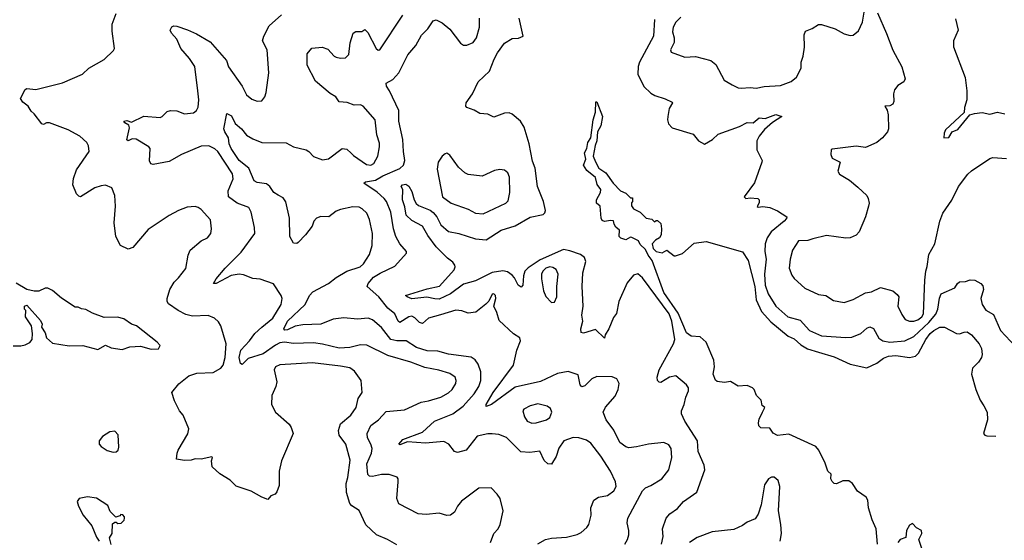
# Model space of a CAD drawing. Extents: x 2143765 to 2212931, y 878955 to 1017455.
# Tile 62 of 256: x 2175539 to 2182031, y 900890 to 904325. Entities that reach past the tile are written whole.
import ezdxf

# ---------------------------------------------------------------- set-up
doc = ezdxf.new("R2010")
doc.units = 0

msp = doc.modelspace()

# ---------------------------------------------------------------- linework, layer by layer
at = {"layer": '0CON20XD'}
for points in [[(2178025, 900859.2), (2177964.6, 900894.6), (2177891.2, 900925), (2177821.7, 900991.7), (2177776.1, 901086.1), (2177727.7, 901117.7), (2177715, 901133.3), (2177692.9, 901205), (2177690.8, 901265), (2177702.5, 901305), (2177717.6, 901417.6), (2177689.5, 901525), (2177645, 901583.3), (2177640, 901615), (2177655, 901657.5), (2177721.4, 901715), (2177757.5, 901765), (2177771.2, 901825), (2177795.9, 901865.9), (2177791.2, 901945), (2177746, 902005), (2177715, 902026.7), (2177655, 902039.3), (2177469.4, 902060.6), (2177255, 902046.4), (2177226.2, 902035), (2177216, 902015), (2177234.4, 901935), (2177228.6, 901905), (2177200.6, 901845), (2177198.6, 901785), (2177224.4, 901735), (2177315.8, 901655), (2177329.2, 901635), (2177342.5, 901595), (2177264.3, 901415), (2177250, 901345), (2177249.3, 901250.7), (2177235, 901210), (2177222.5, 901195), (2177195, 901182.5), (2177175, 901160), (2177135, 901173.3), (2177065, 901213.3), (2176965, 901246.7), (2176927.3, 901287.3), (2176859.3, 901329.3), (2176807.5, 901375), (2176802.5, 901415), (2176810, 901435), (2176805, 901440), (2176735.9, 901424.1), (2176695, 901428), (2176669.3, 901419.3), (2176625, 901416), (2176572.5, 901425), (2176576, 901465), (2176584, 901485), (2176648, 901592), (2176654.4, 901625), (2176617.5, 901715), (2176593, 901743), (2176559.7, 901809.7), (2176542.5, 901865), (2176587.7, 901922.3), (2176654.2, 901975), (2176707.3, 901992.7), (2176815, 901997.8), (2176865, 902024.6), (2176879.3, 902045), (2176894.2, 902095), (2176900.9, 902185), (2176864.3, 902305), (2176850.3, 902330.3), (2176824.3, 902354.3), (2176782.4, 902372.4), (2176678.7, 902368.7), (2176635, 902380.5), (2176583.8, 902405), (2176520.9, 902450.9), (2176512, 902465), (2176512, 902485), (2176529.2, 902545), (2176557.8, 902592.2), (2176585, 902622.5), (2176635, 902683.3), (2176650, 902770), (2176663.3, 902805), (2176735.5, 902864.5), (2176776.2, 902885), (2176798.8, 902915), (2176803.8, 902945), (2176796, 903005), (2176735, 903071.2), (2176715.7, 903085.7), (2176695, 903091.2), (2176642.3, 903087.7), (2176585, 903066.2), (2176525, 903033.8), (2176385, 902940), (2176285, 902821.2), (2176255, 902810), (2176204.5, 902834.5), (2176171.9, 902895), (2176162.5, 902985), (2176170, 903095), (2176165.6, 903165), (2176145.5, 903215.5), (2176105, 903232), (2176075, 903229.2), (2176035, 903214.2), (2175940, 903155), (2175929.3, 903159.3), (2175912.5, 903175), (2175890, 903235), (2175893.9, 903276.1), (2175912.5, 903335), (2175996, 903455), (2175992.3, 903492.3), (2175981.2, 903515), (2175935, 903556.2), (2175857.3, 903597.3), (2175735, 903643.3), (2175715, 903643.3), (2175695, 903633.8), (2175685, 903636.7), (2175635, 903703.3), (2175615, 903720), (2175595, 903753.8), (2175560.5, 903780.5), (2175543.3, 903805), (2175575, 903863.3), (2175585, 903870), (2175645, 903864), (2175822.1, 903907.9), (2175953.3, 903965), (2175994.2, 904005.8), (2176095, 904062.5), (2176157.7, 904122.3), (2176163.3, 904135), (2176148.3, 904248.3), (2176148, 904295), (2176174.4, 904365.6)], [(2178642.9, 900875), (2178665.5, 900934.5), (2178693.1, 900965), (2178707.5, 900995), (2178725.7, 901085), (2178707.5, 901165), (2178688, 901195), (2178647.5, 901235), (2178565, 901233.8), (2178452.4, 901147.6), (2178425.5, 901115), (2178405, 901076), (2178380, 901055), (2178355, 901052.9), (2178305, 901069.5), (2178219.5, 901059.5), (2178165, 901064.2), (2178039.7, 901129.7), (2178025.7, 901165), (2178034.5, 901275), (2178034.3, 901295), (2178026.6, 901306.6), (2177974.6, 901324.6), (2177925, 901322.9), (2177865, 901310.8), (2177845, 901313.6), (2177835, 901324.3), (2177828, 901395), (2177858.1, 901465), (2177861.8, 901495), (2177853.8, 901525), (2177832.6, 901565), (2177830, 901595), (2177855, 901647.3), (2177904.4, 901685), (2177955, 901739.4), (2178075, 901750), (2178185, 901802.2), (2178235, 901810.5), (2178315.3, 901834.7), (2178365, 901863.3), (2178390, 901885), (2178415.4, 901925), (2178417.3, 901945), (2178409.1, 901965), (2178375, 901990.7), (2178301.8, 902011.7), (2178209.2, 902029.2), (2178118, 902065), (2177965, 902109.7), (2177826.7, 902176.7), (2177785, 902179.2), (2177715, 902162.5), (2177645, 902157.5), (2177535, 902184.1), (2177475, 902191.9), (2177345, 902188.2), (2177285, 902196.6), (2177255, 902192.1), (2177225, 902177.9), (2177145, 902120.8), (2177045, 902089.2), (2177005, 902050), (2176995, 902056.2), (2176986.2, 902096.2), (2176997, 902145), (2177054.8, 902205.2), (2177089.5, 902255), (2177135, 902295.4), (2177208.4, 902355), (2177263.8, 902445), (2177268.5, 902485), (2177263.5, 902505), (2177212.8, 902582.8), (2177125, 902612.1), (2177075, 902617.3), (2177015, 902641.1), (2176985, 902645.3), (2176932.9, 902637.1), (2176835, 902584.4), (2176817.5, 902585), (2176834.3, 902615), (2176892.5, 902685), (2176999.3, 902790.7), (2177090, 902915), (2177087.3, 902952.7), (2177064.4, 903055), (2177050, 903085), (2176973.6, 903113.6), (2176915.9, 903155.9), (2176914, 903195), (2176946.2, 903275), (2176942.7, 903307.3), (2176844.5, 903455), (2176825, 903472.7), (2176785, 903491.5), (2176735, 903490), (2176605, 903435.7), (2176525, 903390), (2176418.3, 903368.3), (2176403.6, 903373.6), (2176393.9, 903393.9), (2176398.8, 903475), (2176391.2, 903485), (2176306.2, 903536.2), (2176281.1, 903538.9), (2176255, 903524.5), (2176245, 903532.5), (2176262.1, 903612.1), (2176258.1, 903628.1), (2176231.2, 903645), (2176225, 903656.2), (2176245, 903659.2), (2176275, 903649.2), (2176358.3, 903688.3), (2176465, 903680), (2176477.5, 903685), (2176511.7, 903718.3), (2176534.1, 903725.9), (2176575, 903722.5), (2176625, 903704.3), (2176685, 903709.4), (2176704.5, 903725.5), (2176715, 903747.5), (2176719.4, 903795), (2176714.4, 903855.6), (2176693.3, 904015), (2176658.3, 904068.3), (2176601.2, 904135), (2176575, 904196.7), (2176539.4, 904235), (2176531.4, 904255), (2176541.9, 904278.1), (2176555, 904284.2), (2176575, 904282.2), (2176645, 904257.8), (2176705, 904231.1), (2176795, 904178.1), (2176901.4, 904055), (2176914.6, 904014.6), (2177005.8, 903885), (2177035, 903828), (2177069.8, 903799.8), (2177105, 903786.9), (2177135, 903790), (2177155, 903816.7), (2177164.4, 903845), (2177181.9, 903975), (2177170.8, 904125), (2177140, 904185), (2177148, 904215), (2177184, 904285), (2177265, 904357.5)], [(2178955, 900865.6), (2179006, 900895), (2179045, 900903.9), (2179145, 900911.2), (2179215, 900927.1), (2179239.8, 900940.2), (2179278, 900975), (2179290.8, 900995), (2179306.5, 901055), (2179304.5, 901105), (2179324.6, 901155.4), (2179355.4, 901174.6), (2179415, 901185.7), (2179457.1, 901215), (2179471.5, 901245), (2179467.1, 901275), (2179434.7, 901345), (2179371.5, 901445), (2179305, 901530), (2179275, 901550), (2179225, 901566.4), (2179188.3, 901568.3), (2179126, 901545), (2179092.7, 901497.3), (2179075, 901442.5), (2179045, 901392.5), (2179020, 901395), (2178997, 901417), (2178967.7, 901477.7), (2178901.7, 901468.3), (2178843, 901473), (2178748.3, 901568.3), (2178697.6, 901587.6), (2178655, 901592.2), (2178625, 901591.8), (2178555, 901576.4), (2178482, 901485), (2178425, 901468.1), (2178406.2, 901475), (2178369.2, 901525), (2178335, 901540.6), (2178215, 901530), (2178095, 901539.2), (2178045, 901520), (2178038.8, 901525), (2178065, 901555.5), (2178195, 901603.6), (2178274.4, 901675), (2178395, 901724.7), (2178463.8, 901775), (2178534.7, 901855), (2178567.1, 901905), (2178578.6, 901945), (2178579.3, 902000.7), (2178562.1, 902052.1), (2178541.2, 902081.2), (2178515, 902098.5), (2178365, 902118.5), (2178295, 902137.3), (2178225, 902140), (2178155, 902162.2), (2178086.2, 902205), (2178025, 902205.3), (2177985, 902214.7), (2177925, 902294.5), (2177865.3, 902345.3), (2177836.4, 902356.4), (2177765, 902348.6), (2177675, 902358.1), (2177605, 902349.5), (2177525, 902315.6), (2177405, 902310.9), (2177355, 902301.6), (2177305, 902278.2), (2177286.7, 902276.7), (2177280, 902285), (2177305, 902336), (2177420.4, 902445), (2177448.6, 902505), (2177471.4, 902528.6), (2177575.3, 902584.7), (2177625, 902623.1), (2177695, 902664.4), (2177783.8, 902695), (2177806, 902714), (2177844.4, 902775), (2177861.9, 902835), (2177865.5, 902914.5), (2177846.2, 903006.2), (2177827.4, 903047.4), (2177796.8, 903076.8), (2177777, 903087), (2177735, 903090), (2177655, 903073.3), (2177625, 903061.1), (2177576.7, 903023.3), (2177524.5, 903025.5), (2177495, 903015.8), (2177478.6, 902995), (2177467.6, 902962.4), (2177422.5, 902905), (2177375, 902854), (2177365, 902848.8), (2177345, 902851.2), (2177320.8, 902895), (2177318.2, 903015), (2177293.8, 903123.8), (2177275, 903150), (2177242.5, 903167.5), (2177215.3, 903185.3), (2177187.1, 903225), (2177165, 903241.5), (2177105, 903250.6), (2177085, 903261.2), (2177049.1, 903345), (2176986.7, 903395), (2176933.2, 903475), (2176920.7, 903505), (2176915.3, 903545.3), (2176890.8, 903585), (2176885.3, 903605), (2176905, 903705.8), (2176935, 903689.6), (2176959.6, 903639.6), (2177000.5, 903605), (2177035, 903562.2), (2177075, 903538.2), (2177135, 903513.5), (2177295, 903511.1), (2177345, 903486.7), (2177426.7, 903466.7), (2177445.8, 903455), (2177475, 903422.9), (2177535, 903400.6), (2177575, 903407.1), (2177665, 903474.3), (2177695, 903470), (2177724, 903445), (2177738.7, 903428.7), (2177825, 903368.1), (2177855, 903364.4), (2177872.9, 903375), (2177900, 903425), (2177912.1, 903485), (2177910.6, 903510.6), (2177894.6, 903564.6), (2177881.9, 903665), (2177804, 903754), (2177785, 903763.5), (2177745, 903760.6), (2177697.4, 903777.4), (2177645, 903782), (2177623.8, 903815), (2177585, 903838.6), (2177488.3, 903918.3), (2177434.4, 904024.4), (2177435, 904100), (2177465, 904136.7), (2177533, 904143), (2177570.7, 904130.7), (2177611.2, 904085), (2177625, 904077.5), (2177655, 904070), (2177687.9, 904072.1), (2177708.1, 904095), (2177717.3, 904172.7), (2177737.5, 904235), (2177755, 904247.5), (2177795, 904247.5), (2177815, 904260), (2177835, 904240), (2177889.2, 904135), (2177903.4, 904123.4), (2177914.2, 904125.8), (2178064.4, 904355)], [(2179528.2, 900865), (2179546.4, 900895), (2179554.5, 900925), (2179555.6, 900955), (2179543.1, 901005), (2179547.5, 901035), (2179644.7, 901215.3), (2179665, 901236.5), (2179700.3, 901250.3), (2179773.6, 901295), (2179817.8, 901355), (2179839.1, 901435), (2179834.5, 901495), (2179818.6, 901518.6), (2179785, 901534.3), (2179685, 901524.4), (2179605, 901505.6), (2179555, 901500.8), (2179535, 901507.1), (2179495, 901536), (2179455.5, 901615.5), (2179406, 901685), (2179386.2, 901735), (2179400.9, 901769.1), (2179465, 901840), (2179485.8, 901885), (2179492, 901925), (2179475.6, 901955.6), (2179445, 901969.2), (2179345, 901970.6), (2179311.1, 901955), (2179265, 901908.1), (2179245, 901902), (2179234.6, 901914.6), (2179221.4, 901981.4), (2179155, 902002.9), (2179085, 901991.2), (2178973.3, 901936.7), (2178805, 901900.3), (2178648.6, 901785), (2178615, 901772.5), (2178614.5, 901785), (2178660.8, 901865), (2178794.6, 902045.4), (2178815.7, 902145), (2178841.2, 902205), (2178836.7, 902225), (2178795, 902251.2), (2178699.1, 902339.1), (2178685, 902392.5), (2178663.9, 902433.9), (2178678.6, 902485), (2178675.7, 902505), (2178665, 902515.7), (2178655, 902513.8), (2178632.2, 902467.8), (2178613.3, 902446.7), (2178545.9, 902394.1), (2178495, 902387.5), (2178453.6, 902403.6), (2178415, 902407.1), (2178313, 902377), (2178235, 902356.2), (2178195, 902320.6), (2178175, 902326.5), (2178145, 902357.5), (2178125, 902367.8), (2178105, 902363.8), (2178045, 902326.9), (2178035, 902335.7), (2178011.5, 902385), (2177965, 902422.3), (2177907.8, 902495), (2177829.4, 902565), (2177837.3, 902585), (2177871.1, 902625), (2177915, 902653.2), (2178011.3, 902698.7), (2178090, 902785), (2178090, 902795), (2178045, 902846), (2178018.9, 902895), (2178003.4, 902945), (2177986.8, 903055), (2177957.2, 903125), (2177942.7, 903145), (2177895, 903186), (2177808.6, 903245), (2177818.8, 903255), (2177885, 903264.8), (2177934.1, 903295), (2178046.2, 903343.8), (2178068.9, 903365), (2178078.9, 903395), (2178068.5, 903455), (2178064.7, 903535), (2178038.2, 903655), (2178038.2, 903725), (2177977.9, 903855), (2177956.4, 903885), (2177954.5, 903905), (2177999.4, 903930.6), (2178039.1, 903975), (2178098.3, 904091.7), (2178150.6, 904155), (2178187.6, 904222.4), (2178228.8, 904265), (2178265, 904316.2), (2178285, 904323.8), (2178325, 904304), (2178375, 904261.2), (2178445, 904169.4), (2178465, 904156.7), (2178487, 904157), (2178529.2, 904175), (2178551.5, 904205), (2178571.2, 904275), (2178571.5, 904335)], [(2179771.4, 900865), (2179781.2, 900915), (2179776.7, 900965), (2179802, 901035), (2179825.8, 901064.2), (2179875, 901100), (2179914.5, 901145.5), (2180003.4, 901206.6), (2180056.9, 901355), (2180052.5, 901385), (2180012, 901475), (2180008, 901545), (2179923.6, 901675), (2179902.9, 901725), (2179902.7, 901745), (2179920.9, 901785), (2179930, 901835), (2179948.5, 901875), (2179948.5, 901895), (2179934.4, 901915), (2179865, 901974.4), (2179824, 901965), (2179765, 901931.9), (2179755, 901933.1), (2179744.6, 901945), (2179742.3, 901965), (2179755, 902014.3), (2179848.9, 902185), (2179858.9, 902215), (2179839.4, 902335), (2179821.7, 902385), (2179645, 902622.5), (2179615, 902647.7), (2179585, 902638.5), (2179545, 902588.8), (2179490, 902465), (2179473.3, 902386.7), (2179455, 902360), (2179424.3, 902285), (2179400, 902245), (2179395, 902222.5), (2179335, 902280), (2179257, 902257), (2179240.7, 902260.7), (2179239.2, 902285), (2179252, 902335), (2179245.8, 902375), (2179254.3, 902435), (2179247.8, 902565), (2179251.1, 902655), (2179270.6, 902729.4), (2179263.3, 902755), (2179235.7, 902774.3), (2179165, 902800.5), (2179125, 902807.8), (2178969.6, 902740.4), (2178892, 902688), (2178870, 902665), (2178860.4, 902635), (2178856.8, 902573.2), (2178845, 902560.6), (2178825, 902573.3), (2178801.2, 902621.2), (2178785, 902640), (2178755, 902661.2), (2178725, 902667.5), (2178655, 902655.9), (2178545, 902601.8), (2178465, 902580.6), (2178379.1, 902515), (2178305, 902481.7), (2178275, 902481.9), (2178224, 902494), (2178125, 902483.5), (2178092.5, 902495), (2178083.3, 902505), (2178225, 902549.2), (2178305.9, 902565.9), (2178403.5, 902675), (2178411.1, 902695), (2178408.6, 902705), (2178394.6, 902724.6), (2178360.5, 902750.5), (2178285, 902826.4), (2178230.7, 902900.7), (2178195, 902961.8), (2178125, 903000), (2178086.2, 903035), (2178079.1, 903089.1), (2178061.9, 903135), (2178064.1, 903204.1), (2178053.8, 903225), (2178062.5, 903235), (2178085, 903240), (2178105, 903226), (2178125, 903190), (2178139.1, 903135), (2178152, 903112), (2178168.4, 903098.4), (2178245, 903068.6), (2178265, 903053.1), (2178289.8, 903025), (2178315, 902971.9), (2178365, 902928.1), (2178435, 902913.1), (2178545, 902877.8), (2178615, 902871.9), (2178714.3, 902935), (2178805, 902965.4), (2178905, 903022.7), (2178989.8, 903040.2), (2179000.7, 903049.3), (2179005.5, 903065), (2178991.8, 903125), (2178952.2, 903225), (2178936.9, 903345), (2178920.3, 903390.3), (2178897.1, 903505), (2178866, 903615), (2178840, 903655), (2178785, 903701.4), (2178765, 903710), (2178735, 903708.6), (2178665, 903682.5), (2178625, 903700.8), (2178572.5, 903705), (2178535, 903728), (2178487.5, 903745), (2178480, 903755), (2178482, 903775), (2178524, 903835), (2178562, 903915), (2178635.8, 903985), (2178667.8, 904065), (2178688.1, 904105), (2178735, 904168.8), (2178785, 904200), (2178828.3, 904201.7), (2178857.5, 904215), (2178831.9, 904335)], [(2179897.8, 904342.2), (2179865, 904308), (2179846.4, 904275), (2179842.7, 904245), (2179852.9, 904205), (2179853.5, 904175), (2179830, 904125), (2179835, 904110), (2179925, 904076.7), (2179995, 904082.1), (2180095, 904055.6), (2180128.9, 904028.9), (2180184.2, 903925), (2180235.5, 903895.5), (2180275, 903875.8), (2180295, 903872.5), (2180355, 903876.5), (2180395, 903872.2), (2180447.2, 903882.8), (2180555, 903890.8), (2180625, 903916.2), (2180659.5, 903945), (2180690.5, 904005), (2180691.1, 904045), (2180705.5, 904085), (2180712.7, 904142.7), (2180710.6, 904225), (2180720.6, 904249.4), (2180764.3, 904265.7), (2180805, 904293.3), (2180825, 904293.8), (2180915, 904263.8), (2180975, 904231.2), (2181015, 904221.2), (2181035, 904223.3), (2181068.3, 904251.7), (2181095, 904307.5), (2181106.2, 904375)], [(2181195, 904370), (2181255, 904232.5), (2181295, 904122.5), (2181355, 904012.5), (2181376.4, 903933.6), (2181367.5, 903915), (2181329.7, 903890.3), (2181307.4, 903862.6), (2181300.4, 903835), (2181301.9, 903785), (2181295, 903766.2), (2181275, 903756.7), (2181242.5, 903755), (2181258, 903728), (2181265.8, 903695.8), (2181268, 903605), (2181261.2, 903585), (2181228, 903545), (2181190, 903515), (2181115, 903480.9), (2181055, 903490), (2180895, 903470), (2180890, 903465), (2180887.5, 903435), (2180895, 903410), (2180947.5, 903385), (2180933.8, 903325), (2180943.3, 903305), (2181010, 903265), (2181065, 903220), (2181123.3, 903165), (2181134.1, 903144.1), (2181140, 903115), (2181136, 903095), (2181116, 903025), (2181074.2, 902925.8), (2181055, 902902), (2181014.3, 902885.7), (2180985, 902883.3), (2180858.6, 902901.4), (2180768.3, 902878.3), (2180735, 902867.9), (2180674.5, 902865), (2180634.2, 902805), (2180618.6, 902745), (2180613.1, 902685), (2180629.7, 902639.7), (2180645, 902616), (2180715, 902552.9), (2180805, 902510.6), (2180855, 902504.2), (2180905, 902472.5), (2180975, 902458.6), (2181035, 902478.6), (2181115, 902522.9), (2181155, 902530), (2181215, 902557.1), (2181295, 902536.7), (2181325, 902512.5), (2181336.2, 902495), (2181329.2, 902435), (2181355, 902378.8), (2181377.6, 902347.6), (2181405.4, 902335.4), (2181435, 902335.4), (2181461.1, 902345), (2181485.9, 902365), (2181498.6, 902385), (2181506.4, 902605), (2181513.2, 902665), (2181523.2, 902696.8), (2181533.7, 902776.3), (2181573.4, 902846.6), (2181605.6, 902995), (2181625, 903048.8), (2181685.5, 903134.5), (2181728, 903225), (2181790.8, 903305), (2181815, 903328.1), (2181935, 903408.8), (2181955, 903416), (2182045, 903409.4)], [(2179724.6, 904325), (2179718.5, 904215), (2179625.8, 904045), (2179616.6, 904015), (2179614.6, 903964.6), (2179654.2, 903884.2), (2179700.6, 903840.6), (2179725.5, 903825.5), (2179795, 903802.9), (2179840.7, 903780.7), (2179843.3, 903775), (2179822.1, 903737.9), (2179813.1, 903685), (2179810.6, 903665), (2179816.9, 903636.9), (2179840.9, 903610.9), (2179980, 903570), (2180015, 903524.4), (2180055, 903503.1), (2180106.5, 903533.5), (2180145, 903570), (2180285, 903620), (2180335, 903645.8), (2180375, 903644), (2180415, 903678), (2180455, 903673.1), (2180525, 903698.9), (2180563.3, 903685), (2180503.2, 903646.8), (2180449.5, 903600.5), (2180415, 903556.2), (2180400, 903525), (2180399.4, 903465), (2180434.2, 903395), (2180432.9, 903385), (2180382.7, 903247.3), (2180315.8, 903155), (2180325.7, 903145.7), (2180355, 903149.6), (2180405, 903143.8), (2180413.8, 903135), (2180413.9, 903116.1), (2180402, 903092)], [(2181709.7, 904329.7), (2181727.1, 904255), (2181695.6, 904185), (2181695.5, 904145.5), (2181773.4, 903943.4), (2181784.4, 903855), (2181783.6, 903796.4), (2181768, 903745), (2181767, 903713), (2181643.1, 903596.9), (2181633.3, 903575), (2181632.5, 903545), (2181665, 903547.5), (2181687.5, 903585), (2181725, 903600), (2181803.6, 903696.4), (2181835, 903706.7), (2181885, 903712), (2181935, 903702), (2181985, 903714), (2182035, 903703.6)], [(2181194.5, 900865), (2181185.6, 900965.6), (2181160, 901025), (2181135.8, 901105), (2181130, 901155), (2181120, 901175), (2181063.6, 901213.6), (2181030, 901265), (2181005, 901282.5), (2180967, 901283), (2180925, 901263.3), (2180910, 901265), (2180895, 901277.5), (2180886.7, 901295), (2180890, 901325), (2180866.4, 901346.4), (2180848.8, 901398.8), (2180808, 901485), (2180787.6, 901507.6), (2180610.5, 901590.5), (2180535, 901581.2), (2180506.1, 901596.1), (2180485, 901630), (2180425, 901632.5), (2180413.3, 901645), (2180410, 901665), (2180415, 901690), (2180436.7, 901735), (2180452.5, 901765), (2180435, 901780), (2180426.7, 901815), (2180396.7, 901845), (2180381.2, 901885), (2180370, 901895), (2180335, 901912), (2180275, 901907.5), (2180225, 901937.5), (2180185, 901930), (2180138.3, 901938.3), (2180127, 901947), (2180112, 901985), (2180120, 902035), (2180115, 902077.5), (2180065, 902196.7), (2180025, 902232), (2179965, 902235.6), (2179935, 902258.8), (2179879.4, 902389.4), (2179784.8, 902525), (2179708, 902735), (2179681.7, 902771.7), (2179665, 902809.2), (2179630.3, 902840.3), (2179617.8, 902865), (2179575, 902886.7), (2179565, 902890.8), (2179535, 902873.1), (2179502.7, 902882.7), (2179492, 902895), (2179492.5, 902935), (2179470, 902955), (2179457.5, 902975), (2179455, 902996.7), (2179435, 903000), (2179395, 902992.5), (2179380, 903000), (2179372.5, 903015), (2179366.2, 903095), (2179342.5, 903115), (2179342.5, 903135), (2179368, 903185), (2179370, 903205), (2179346.7, 903236.7), (2179335, 903282.5), (2179278.6, 903328.6), (2179256.2, 903365), (2179272.5, 903405), (2179263, 903447), (2179278, 903475), (2179285.8, 903514.2), (2179303.8, 903545), (2179320, 903665), (2179336.2, 903715), (2179338.3, 903781.7), (2179345, 903782.5), (2179381.8, 903685), (2179370, 903625), (2179349.5, 903585), (2179344.4, 903525), (2179332.5, 903495), (2179319.2, 903425), (2179335, 903386.7), (2179356.7, 903345), (2179404, 903314), (2179452.5, 903245), (2179500, 903195), (2179535, 903180), (2179565, 903150), (2179578.3, 903148.3), (2179580, 903125), (2179573, 903117), (2179573, 903097), (2179585, 903077.5), (2179630, 903055), (2179670, 903015), (2179707.5, 903007.5), (2179725, 902990), (2179735, 903000), (2179745, 903000), (2179765, 902980), (2179770, 902945), (2179767.5, 902905), (2179756.7, 902885), (2179730.6, 902869.4), (2179709.5, 902845), (2179715, 902815.6), (2179735.4, 902794.6), (2179775, 902786.2), (2179805, 902803.3), (2179855, 902766.7), (2179863, 902767), (2179908.1, 902781.9), (2179985, 902850), (2180065, 902862), (2180305, 902794), (2180341.9, 902735), (2180385, 902563.8), (2180395.5, 902475.5), (2180430.4, 902400.4), (2180491.2, 902331.2), (2180605, 902236.5), (2180645, 902218.2), (2180689.7, 902179.7), (2180733.7, 902153.7), (2180805, 902131.5), (2180909.8, 902099.8), (2181015, 902050.8), (2181125, 902027.9), (2181191.3, 902058.7), (2181235, 902091.8), (2181266.7, 902105), (2181315, 902108.4), (2181405, 902096.1), (2181445, 902105.4), (2181465.7, 902124.3), (2181513.2, 902215), (2181542.4, 902255), (2181565, 902274.7), (2181605, 902296.1), (2181636.5, 902296.5), (2181715, 902254.2), (2181735, 902252), (2181765, 902264), (2181785, 902264.2), (2181814.2, 902245), (2181865.6, 902185), (2181880.6, 902155), (2181885.6, 902115), (2181880, 902095), (2181861.1, 902065), (2181821.5, 902025), (2181813.6, 901985), (2181842.9, 901885), (2181870.8, 901815), (2181896.4, 901776.4), (2181917.1, 901735), (2181918.9, 901685), (2181894, 901595), (2181902.5, 901582.5), (2181915, 901578), (2181974, 901576.3)], [(2178595, 903044.4), (2178745, 903114.2), (2178759.7, 903130.3), (2178770.6, 903185), (2178767.5, 903285), (2178756.7, 903315), (2178735, 903332.2), (2178705, 903335.5), (2178670.2, 903329.8), (2178587.2, 903292.8), (2178495, 903303.5), (2178474, 903314), (2178432.3, 903352.3), (2178375, 903431.2), (2178355, 903443.3), (2178345, 903440), (2178325, 903423.3), (2178298.8, 903385), (2178291.9, 903338.1), (2178326.2, 903155), (2178384.7, 903114.7), (2178495, 903074.2), (2178545, 903048.1), (2178595, 903044.4)], [(2180402, 903092), (2180407, 903087), (2180438.1, 903091.9), (2180485, 903084.5), (2180535, 903064.4), (2180595.8, 903025), (2180595, 903013.3), (2180580, 902995), (2180493.8, 902925), (2180468, 902885), (2180454.7, 902845), (2180452.1, 902795), (2180460, 902745), (2180448.8, 902645), (2180453.7, 902573.7), (2180473.9, 902515), (2180525, 902434.5), (2180604.4, 902365), (2180685, 902341.2), (2180746.7, 902275), (2180825, 902239.1), (2180985, 902227.5), (2181025, 902230.4), (2181085, 902254.5), (2181125, 902288.5), (2181145, 902297.5), (2181167.3, 902287.3), (2181204.2, 902224.2), (2181230.8, 902205), (2181275, 902197.8), (2181375, 902205.7), (2181435, 902233.3), (2181532.9, 902327.1), (2181578.5, 902381.5), (2181593.4, 902415), (2181602.7, 902487.3), (2181615, 902516), (2181704.3, 902555.7), (2181721.4, 902585), (2181735, 902595.7), (2181775, 902597.5), (2181805, 902608.6), (2181835.7, 902605.7), (2181875, 902583.8), (2181889.1, 902569.1), (2181894.3, 902545), (2181875.5, 902484.5), (2181884.4, 902445), (2181909.2, 902409.2), (2181959.3, 902379.3), (2182004.7, 902274.7), (2182105, 902167.5)], [(2179045, 902458.8), (2179065, 902461.2), (2179081.4, 902495), (2179081.1, 902565), (2179090, 902645), (2179075, 902676), (2179055, 902690), (2179035, 902694.2), (2179008.8, 902685), (2178988.1, 902665), (2178980, 902645), (2178978.9, 902615), (2178993.3, 902535), (2179007.9, 902497.9), (2179045, 902458.8)], [(2176055, 902148.8), (2176103.5, 902176.5), (2176141.4, 902158.6), (2176215, 902149.1), (2176264.6, 902165.4), (2176335, 902170), (2176405, 902150.6), (2176455, 902152.5), (2176464, 902175), (2176445, 902198), (2176308, 902305), (2176275, 902315.8), (2176225, 902350), (2176182.7, 902362.7), (2176095, 902360), (2176018.3, 902388.3), (2175975, 902412), (2175946.1, 902416.1), (2175925, 902427.5), (2175905, 902427.5), (2175815, 902488.1), (2175755, 902538.1), (2175725, 902554.2), (2175705.9, 902554.1), (2175665, 902534), (2175634.1, 902534.1), (2175585, 902543.8), (2175515, 902586.2)], [(2175495, 902172.5), (2175547.2, 902172.8), (2175575, 902178.9), (2175605, 902194.4), (2175621.9, 902215), (2175624.2, 902254.2), (2175617.5, 902305), (2175577.5, 902365), (2175580, 902405), (2175570, 902415), (2175570, 902435), (2175585, 902440), (2175675, 902340), (2175687.5, 902315), (2175682.5, 902295), (2175707.5, 902257.5), (2175716, 902225), (2175755, 902191.1), (2175865, 902173.5), (2175955, 902174.5), (2176055, 902148.8)], [(2178915, 901662.9), (2178945, 901664.3), (2179012.5, 901685), (2179035, 901700), (2179048, 901735), (2179039.7, 901759.7), (2179015.8, 901775.8), (2178955, 901790.5), (2178905, 901777.5), (2178862.5, 901755), (2178856.7, 901745), (2178867.5, 901705), (2178885, 901676), (2178915, 901662.9)], [(2176155, 901470.8), (2176175, 901473.8), (2176188, 901485), (2176192.9, 901505), (2176187.1, 901585), (2176165, 901609.2), (2176132.5, 901605), (2176083.8, 901575), (2176063.8, 901545), (2176063.8, 901525), (2176075, 901508.8), (2176115, 901482.5), (2176155, 901470.8)], [(2180553.3, 900885), (2180561.5, 900935), (2180558.1, 900995), (2180541.4, 901085), (2180550.8, 901245), (2180538.8, 901285), (2180513.6, 901306.4), (2180495, 901306.2), (2180475, 901296.2), (2180448.6, 901255), (2180426.8, 901123.2), (2180408.8, 901061.2), (2180388.8, 901031.2), (2180335, 901010), (2180305, 900986.7), (2180248.3, 900961.7), (2180105, 900946.4), (2180005, 900908.2), (2179955, 900874.6)], [(2176141.7, 900861.7), (2176130, 900905), (2176147.5, 900935), (2176151.7, 900998.3), (2176165, 901010), (2176175, 901010), (2176185, 901000), (2176208.3, 901001.7), (2176227, 901023), (2176230, 901035), (2176230, 901045), (2176218.3, 901058.3), (2176205, 901060), (2176198.3, 901051.7), (2176171.7, 901041.7), (2176135, 901080), (2176119.3, 901119.3), (2176045, 901166.7), (2175985, 901176.7), (2175930, 901165), (2175917.5, 901145), (2175926.2, 901115), (2175958, 901055), (2176014.2, 900984.2), (2176045, 900910), (2176062.5, 900885)], [(2181493.3, 900815), (2181466.2, 900895), (2181488, 900935), (2181485.8, 900955), (2181451.7, 900971.7), (2181425, 901000), (2181405, 900988.8), (2181385.8, 900955), (2181381.3, 900908.7), (2181344.2, 900895), (2181328.9, 900875)]]:
    msp.add_lwpolyline(points, dxfattribs=at)

doc.saveas('drawing.dxf')
